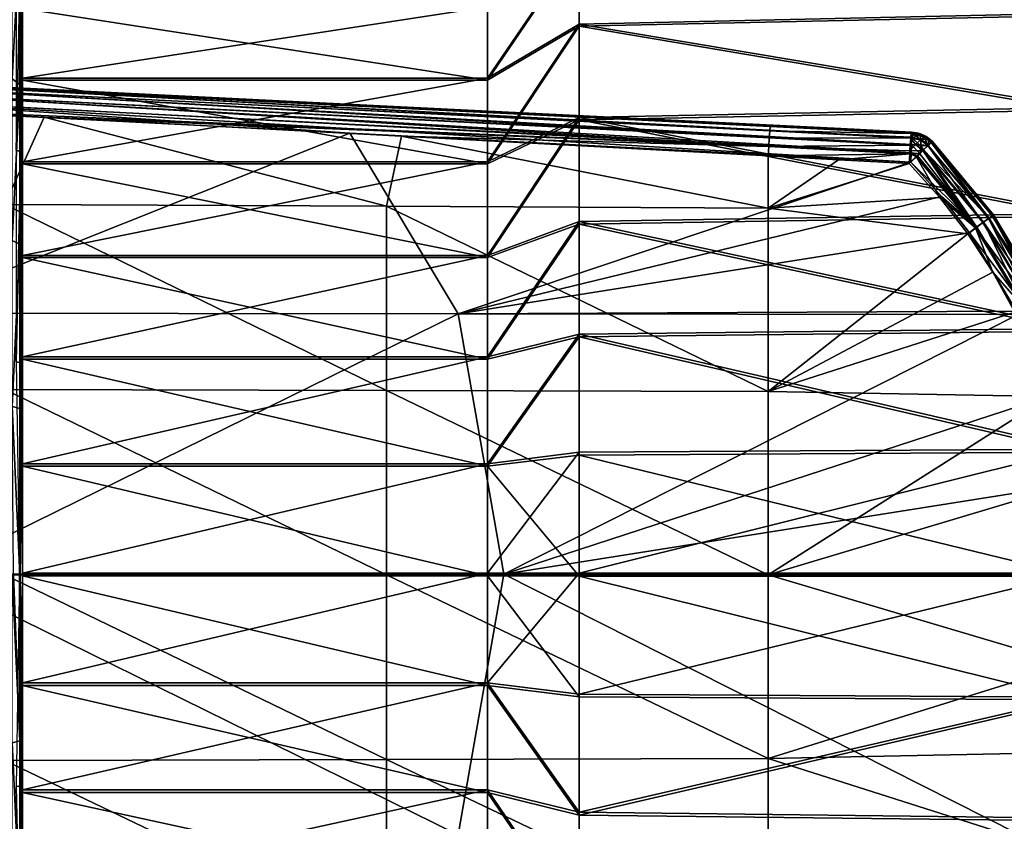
# Model space of a CAD drawing. Header units: metres. Extents: x -28 to 111, y -27 to 27.
# Tile 51 of 55: x 85 to 101, y -4 to 9. Entities that reach past the tile are written whole.
import ezdxf

# ---------------------------------------------------------------- set-up
doc = ezdxf.new("R2010")
doc.units = ezdxf.units.M
doc.layers.add('solid_13061041_XXX', color=7, linetype='CONTINUOUS')

msp = doc.modelspace()

# ---------------------------------------------------------------- linework, layer by layer
at = {"layer": 'solid_13061041_XXX'}
for points in [[(84.957375, 10.353909, -42.565998), (84.832489, 7.974832, -43.857094), (84.832489, 10.471134, -42.803883)], [(84.957375, 10.353909, -42.565998), (84.957375, 7.885816, -43.607281), (84.832489, 7.974832, -43.857094)], [(84.957375, 10.353909, -42.565998), (85, 10.228247, -42.305969), (85, 7.805877, -43.329185)], [(84.957375, 10.353909, -42.565998), (85, 7.805877, -43.329185), (84.957375, 7.885816, -43.607281)], [(84.974785, 10.160312, -20.061962), (84.900414, 10.204971, -19.854832), (84.900734, 6.830575, -19.25165)], [(84.974785, 10.160312, -20.061962), (84.900734, 6.830575, -19.25165), (84.974869, 6.800673, -19.461113)], [(84.974785, 10.160312, -20.061962), (84.974869, 6.800673, -19.461113), (85, 10.020823, -20.260292)], [(85, 7.957984, -39.687222), (85, 7.805877, -43.329185), (85, 10.228247, -42.305969)], [(85, 9.109409, -38.344105), (85, 7.957984, -39.687222), (85, 10.228247, -42.305969)], [(93.957039, 10.154808, -23.990112), (92.48204, 9.133854, -25.089529), (92.48204, 7.987177, -23.741945)], [(93.957039, 8.858662, -22.530125), (93.957039, 10.154808, -23.990112), (92.48204, 7.987177, -23.741945)], [(101.957039, 9.03196, -22.700785), (93.957039, 10.154808, -23.990112), (93.957039, 8.858662, -22.530125)], [(84.974869, 6.800673, -19.461113), (85, 6.768486, -19.681581), (85, 10.020823, -20.260292)], [(85, 9.133713, -25.089346), (85, 10.020823, -20.260292), (85, 6.768486, -19.681581)], [(93.957039, 10.126467, -39.447075), (92.48204, 7.957941, -39.68729), (92.48204, 9.109551, -38.343922)], [(93.957039, 10.126467, -39.447075), (93.957039, 8.824976, -40.902298), (92.48204, 7.957941, -39.68729)], [(93.957039, 10.126467, -39.447075), (101.957039, 8.998899, -40.732277), (93.957039, 8.824976, -40.902298)], [(92.48204, 9.133854, -25.089529), (85, 9.133713, -25.089346), (85, 7.98722, -23.742016)], [(92.48204, 7.987177, -23.741945), (92.48204, 9.133854, -25.089529), (85, 7.98722, -23.742016)], [(85, 7.98722, -23.742016), (85, 9.133713, -25.089346), (85, 6.768486, -19.681581)], [(92.48204, 9.109551, -38.343922), (92.48204, 7.957941, -39.68729), (85, 9.109409, -38.344105)], [(92.48204, 7.957941, -39.68729), (85, 7.957984, -39.687222), (85, 9.109409, -38.344105)], [(101.957039, 7.513213, -21.398851), (101.957039, 9.03196, -22.700785), (93.957039, 8.858662, -22.530125)], [(93.957039, 8.824976, -40.902298), (101.957039, 8.998899, -40.732277), (101.957039, 7.475388, -42.028629)], [(93.957039, 8.858662, -22.530125), (92.48204, 7.987177, -23.741945), (92.48204, 6.644051, -22.590542)], [(93.957039, 7.354984, -21.285265), (93.957039, 8.858662, -22.530125), (92.48204, 6.644051, -22.590542)], [(93.957039, 8.824976, -40.902298), (92.48204, 6.610601, -40.833759), (92.48204, 7.957941, -39.68729)], [(93.957039, 8.824976, -40.902298), (93.957039, 7.316743, -42.141636), (92.48204, 6.610601, -40.833759)], [(101.957039, 7.513213, -21.398851), (93.957039, 8.858662, -22.530125), (93.957039, 7.354984, -21.285265)], [(93.957039, 8.824976, -40.902298), (101.957039, 7.475388, -42.028629), (93.957039, 7.316743, -42.141636)], [(99.306877, 7.12111, 33.077976), (99.306877, 7.12111, 31.116249), (82.123589, 7.967823, 30.694773)], [(99.309509, 7.097255, 30.964417), (82.123589, 7.967823, 30.694773), (99.306877, 7.12111, 31.116249)], [(99.306877, 7.12111, 35.039684), (99.306877, 7.12111, 33.077976), (82.123589, 7.967823, 30.694773)], [(98.168747, 7.177192, 35.009029), (99.306877, 7.12111, 35.039684), (82.123589, 7.967823, 30.694773)], [(97.038612, 7.23288, 34.977516), (98.168747, 7.177192, 35.009029), (82.123589, 7.967823, 30.694773)], [(82.416862, 7.953372, 34.538399), (97.038612, 7.23288, 34.977516), (82.123589, 7.967823, 30.694773)], [(99.309509, 7.097255, 30.964417), (82.143517, 7.945687, 30.551552), (82.123589, 7.967823, 30.694773)], [(99.309555, 7.028321, 30.826771), (82.143723, 7.883894, 30.419769), (82.143517, 7.945687, 30.551552)], [(99.309509, 7.097255, 30.964417), (99.309555, 7.028321, 30.826771), (82.143517, 7.945687, 30.551552)], [(97.033066, 7.208817, 35.131454), (97.038612, 7.23288, 34.977516), (82.416862, 7.953372, 34.538399)], [(82.697571, 7.919156, 34.688938), (97.033066, 7.208817, 35.131454), (82.416862, 7.953372, 34.538399)], [(84.957375, 7.885816, -43.607281), (84.832489, 5.374753, -44.618023), (84.832489, 7.974832, -43.857094)], [(85, 6.644103, -22.59059), (85, 7.98722, -23.742016), (85, 6.768486, -19.681581)], [(92.48204, 7.987177, -23.741945), (85, 7.98722, -23.742016), (85, 6.644103, -22.59059)], [(92.48204, 6.644051, -22.590542), (92.48204, 7.987177, -23.741945), (85, 6.644103, -22.59059)], [(85, 7.957984, -39.687222), (85, 6.610653, -40.833714), (85, 7.805877, -43.329185)], [(92.48204, 6.610601, -40.833759), (85, 6.610653, -40.833714), (85, 7.957984, -39.687222)], [(92.48204, 7.957941, -39.68729), (92.48204, 6.610601, -40.833759), (85, 7.957984, -39.687222)], [(99.302139, 6.785011, 30.644308), (82.137375, 7.662699, 30.235445), (82.141617, 7.786823, 30.311338)], [(99.307022, 6.920844, 30.716587), (82.141617, 7.786823, 30.311338), (82.143723, 7.883894, 30.419769)], [(99.307022, 6.920844, 30.716587), (99.302139, 6.785011, 30.644308), (82.141617, 7.786823, 30.311338)], [(99.309555, 7.028321, 30.826771), (99.307022, 6.920844, 30.716587), (82.143723, 7.883894, 30.419769)], [(82.682404, 7.763198, 34.929161), (82.673973, 7.640454, 35.005768), (97.008286, 6.890499, 35.452187)], [(82.690498, 7.858776, 34.820507), (82.682404, 7.763198, 34.929161), (97.01712, 7.028879, 35.380917)], [(82.682404, 7.763198, 34.929161), (97.008286, 6.890499, 35.452187), (97.01712, 7.028879, 35.380917)], [(82.697571, 7.919156, 34.688938), (82.690498, 7.858776, 34.820507), (97.025658, 7.138539, 35.270424)], [(82.690498, 7.858776, 34.820507), (97.01712, 7.028879, 35.380917), (97.025658, 7.138539, 35.270424)], [(82.697571, 7.919156, 34.688938), (97.025658, 7.138539, 35.270424), (97.033066, 7.208817, 35.131454)], [(84.957375, 7.885816, -43.607281), (84.957375, 5.314709, -44.359711), (84.832489, 5.374753, -44.618023)], [(84.957375, 7.885816, -43.607281), (85, 7.805877, -43.329185), (85, 6.546101, -43.737972)], [(84.957375, 7.885816, -43.607281), (85, 6.546101, -43.737972), (85, 5.258796, -44.076145)], [(84.957375, 7.885816, -43.607281), (85, 5.258796, -44.076145), (84.957375, 5.314709, -44.359711)], [(85, 6.610653, -40.833714), (85, 6.546101, -43.737972), (85, 7.805877, -43.329185)], [(82.137375, 7.662699, 30.235445), (90.269279, 7.102105, 30.39572), (82.122108, 7.522512, 30.198294)], [(82.137375, 7.662699, 30.235445), (99.295372, 6.6337, 30.616789), (90.269279, 7.102105, 30.39572)], [(99.302139, 6.785011, 30.644308), (99.295372, 6.6337, 30.616789), (82.137375, 7.662699, 30.235445)], [(82.673973, 7.640454, 35.005768), (82.646118, 7.501921, 35.04327), (97.008286, 6.890499, 35.452187)], [(82.122108, 7.522512, 30.198294), (90.269279, 7.102105, 30.39572), (83.003151, 4.206179, 29.950104)], [(84.714592, 5.952684, 35.247154), (85.349197, 7.358419, 35.128231), (82.646118, 7.501921, 35.04327)], [(97.008286, 6.890499, 35.452187), (82.646118, 7.501921, 35.04327), (85.349197, 7.358419, 35.128231)], [(101.957039, 5.809256, -20.35034), (101.957039, 7.513213, -21.398851), (93.957039, 7.354984, -21.285265)], [(93.957039, 7.316743, -42.141636), (101.957039, 7.475388, -42.028629), (101.957039, 5.767597, -43.070889)], [(84.714592, 5.952684, 35.247154), (90.857323, 5.926603, 35.357853), (85.349197, 7.358419, 35.128231)], [(90.857323, 5.926603, 35.357853), (91.096817, 7.05233, 35.304619), (85.349197, 7.358419, 35.128231)], [(97.008286, 6.890499, 35.452187), (85.349197, 7.358419, 35.128231), (91.096817, 7.05233, 35.304619)], [(93.957039, 7.354984, -21.285265), (92.48204, 6.644051, -22.590542), (92.48204, 5.137083, -21.663267)], [(93.957039, 5.67888, -20.284536), (93.957039, 7.354984, -21.285265), (92.48204, 5.137083, -21.663267)], [(93.957039, 7.316743, -42.141636), (92.48204, 5.100243, -41.755505), (92.48204, 6.610601, -40.833759)], [(93.957039, 7.316743, -42.141636), (93.957039, 5.63698, -43.136211), (92.48204, 5.100243, -41.755505)], [(101.957039, 5.809256, -20.35034), (93.957039, 7.354984, -21.285265), (93.957039, 5.67888, -20.284536)], [(93.957039, 7.316743, -42.141636), (101.957039, 5.767597, -43.070889), (93.957039, 5.63698, -43.136211)], [(99.294388, 7.024075, 35.336269), (97.025658, 7.138539, 35.270424), (97.01712, 7.028879, 35.380917)], [(99.30143, 7.096394, 35.195618), (97.033066, 7.208817, 35.131454), (97.025658, 7.138539, 35.270424)], [(99.295792, 7.040944, 35.311836), (99.30143, 7.096394, 35.195618), (97.025658, 7.138539, 35.270424)], [(99.294388, 7.024075, 35.336269), (99.295792, 7.040944, 35.311836), (97.025658, 7.138539, 35.270424)], [(97.033066, 7.208817, 35.131454), (98.168747, 7.177192, 35.009029), (97.038612, 7.23288, 34.977516)], [(97.033066, 7.208817, 35.131454), (99.306877, 7.12111, 35.039684), (98.168747, 7.177192, 35.009029)], [(99.30143, 7.096394, 35.195618), (99.306877, 7.12111, 35.039684), (97.033066, 7.208817, 35.131454)], [(90.269279, 7.102105, 30.39572), (92.009415, 4.19478, 30.297224), (83.003151, 4.206179, 29.950104)], [(90.269279, 7.102105, 30.39572), (99.295372, 6.6337, 30.616789), (92.009415, 4.19478, 30.297224)], [(90.857323, 5.926603, 35.357853), (97, 5.898128, 35.482605), (91.096817, 7.05233, 35.304619)], [(91.096817, 7.05233, 35.304619), (97, 5.898128, 35.482605), (97, 6.736853, 35.477306)], [(97.008286, 6.890499, 35.452187), (91.096817, 7.05233, 35.304619), (97, 6.736853, 35.477306)], [(99.285515, 6.911389, 35.447212), (97.01712, 7.028879, 35.380917), (97.008286, 6.890499, 35.452187)], [(99.285515, 6.911389, 35.447212), (99.294388, 7.024075, 35.336269), (97.01712, 7.028879, 35.380917)], [(99.370308, 6.921656, 35.42992), (99.294388, 7.024075, 35.336269), (99.285515, 6.911389, 35.447212)], [(99.450211, 6.997952, 35.322952), (99.295792, 7.040944, 35.311836), (99.294388, 7.024075, 35.336269)], [(99.370308, 6.921656, 35.42992), (99.450211, 6.997952, 35.322952), (99.294388, 7.024075, 35.336269)], [(99.350029, 7.079544, 35.228901), (99.30143, 7.096394, 35.195618), (99.295792, 7.040944, 35.311836)], [(99.450211, 6.997952, 35.322952), (99.350029, 7.079544, 35.228901), (99.295792, 7.040944, 35.311836)], [(99.40152, 7.097343, 35.137444), (99.306877, 7.12111, 35.039684), (99.30143, 7.096394, 35.195618)], [(99.350029, 7.079544, 35.228901), (99.40152, 7.097343, 35.137444), (99.30143, 7.096394, 35.195618)], [(99.430115, 7.099358, 35.039684), (99.306877, 7.12111, 31.116249), (99.306877, 7.12111, 33.077976)], [(99.430115, 7.099358, 35.039684), (99.416, 7.1035, 31.116474), (99.306877, 7.12111, 31.116249)], [(99.309509, 7.097255, 30.964417), (99.306877, 7.12111, 31.116249), (99.416, 7.1035, 31.116474)], [(99.430115, 7.099358, 35.039684), (99.306877, 7.12111, 33.077976), (99.306877, 7.12111, 35.039684)], [(99.430115, 7.099358, 35.039684), (99.306877, 7.12111, 35.039684), (99.447205, 7.093727, 35.039684)], [(99.40152, 7.097343, 35.137444), (99.447205, 7.093727, 35.039684), (99.306877, 7.12111, 35.039684)], [(99.452606, 6.900319, 30.737837), (99.307022, 6.920844, 30.716587), (99.309555, 7.028321, 30.826771)], [(99.442383, 7.073137, 30.973011), (99.309509, 7.097255, 30.964417), (99.416, 7.1035, 31.116474)], [(99.442383, 7.073137, 30.973011), (99.309555, 7.028321, 30.826771), (99.309509, 7.097255, 30.964417)], [(99.442383, 7.073137, 30.973011), (99.455025, 7.003363, 30.843527), (99.309555, 7.028321, 30.826771)], [(99.455025, 7.003363, 30.843527), (99.452606, 6.900319, 30.737837), (99.309555, 7.028321, 30.826771)], [(99.514229, 7.038661, 35.189186), (99.40152, 7.097343, 35.137444), (99.350029, 7.079544, 35.228901)], [(99.450211, 6.997952, 35.322952), (99.514229, 7.038661, 35.189186), (99.350029, 7.079544, 35.228901)], [(99.370308, 6.921656, 35.42992), (99.56797, 6.903689, 35.337784), (99.450211, 6.997952, 35.322952)], [(99.40152, 7.097343, 35.137444), (99.556145, 7.040036, 35.039684), (99.447205, 7.093727, 35.039684)], [(99.514229, 7.038661, 35.189186), (99.556145, 7.040036, 35.039684), (99.40152, 7.097343, 35.137444)], [(99.528519, 7.056872, 31.116474), (99.416, 7.1035, 31.116474), (99.429214, 7.099634, 31.116474)], [(99.430115, 7.099358, 35.039684), (99.429214, 7.099634, 31.116474), (99.416, 7.1035, 31.116474)], [(99.442383, 7.073137, 30.973011), (99.416, 7.1035, 31.116474), (99.528519, 7.056872, 31.116474)], [(99.447205, 7.093727, 35.039684), (99.528519, 7.056872, 31.116474), (99.429214, 7.099634, 31.116474)], [(99.430115, 7.099358, 35.039684), (99.447205, 7.093727, 35.039684), (99.429214, 7.099634, 31.116474)], [(99.571304, 7.005261, 30.977362), (99.442383, 7.073137, 30.973011), (99.528519, 7.056872, 31.116474)], [(99.571304, 7.005261, 30.977362), (99.455025, 7.003363, 30.843527), (99.442383, 7.073137, 30.973011)], [(99.447205, 7.093727, 35.039684), (99.544144, 7.047649, 35.039684), (99.528519, 7.056872, 31.116474)], [(99.447205, 7.093727, 35.039684), (99.556145, 7.040036, 35.039684), (99.544144, 7.047649, 35.039684)], [(99.450211, 6.997952, 35.322952), (99.56797, 6.903689, 35.337784), (99.514229, 7.038661, 35.189186)], [(99.455025, 7.003363, 30.843527), (99.575653, 6.906643, 30.828825), (99.452606, 6.900319, 30.737837)], [(99.571304, 7.005261, 30.977362), (99.587105, 6.917709, 30.852915), (99.455025, 7.003363, 30.843527)], [(99.455025, 7.003363, 30.843527), (99.587105, 6.917709, 30.852915), (99.575653, 6.906643, 30.828825)], [(99.514229, 7.038661, 35.189186), (99.621613, 6.953819, 35.196373), (99.556145, 7.040036, 35.039684)], [(99.514229, 7.038661, 35.189186), (99.56797, 6.903689, 35.337784), (99.621613, 6.953819, 35.196373)], [(99.543167, 7.048247, 31.116474), (99.640793, 6.970228, 31.11647), (99.528519, 7.056872, 31.116474)], [(99.571304, 7.005261, 30.977362), (99.528519, 7.056872, 31.116474), (99.640793, 6.970228, 31.11647)], [(99.544144, 7.047649, 35.039684), (99.543167, 7.048247, 31.116474), (99.528519, 7.056872, 31.116474)], [(99.543167, 7.048247, 31.116474), (99.640793, 6.970228, 35.039677), (99.640793, 6.970228, 33.078075)], [(99.556145, 7.040036, 35.039684), (99.640793, 6.970228, 35.039677), (99.543167, 7.048247, 31.116474)], [(99.543167, 7.048247, 31.116474), (99.640793, 6.970228, 33.078075), (99.640793, 6.970228, 31.11647)], [(99.544144, 7.047649, 35.039684), (99.556145, 7.040036, 35.039684), (99.543167, 7.048247, 31.116474)], [(99.556145, 7.040036, 35.039684), (99.621613, 6.953819, 35.196373), (99.640793, 6.970228, 35.039677)], [(99.571304, 7.005261, 30.977362), (99.640793, 6.970228, 31.11647), (99.624367, 6.953927, 30.966139)], [(99.571304, 7.005261, 30.977362), (99.624367, 6.953927, 30.966139), (99.587105, 6.917709, 30.852915)], [(84.974869, 6.800673, -19.461113), (84.900734, 6.830575, -19.25165), (84.900887, 3.42155, -18.88776)], [(99.277138, 6.769949, 35.517181), (97.008286, 6.890499, 35.452187), (97, 6.736853, 35.477306)], [(99.279648, 6.817575, 35.499722), (99.285515, 6.911389, 35.447212), (97.008286, 6.890499, 35.452187)], [(99.277138, 6.769949, 35.517181), (99.279648, 6.817575, 35.499722), (97.008286, 6.890499, 35.452187)], [(99.382034, 6.725523, 35.518509), (99.279648, 6.817575, 35.499722), (99.277138, 6.769949, 35.517181)], [(99.370308, 6.921656, 35.42992), (99.285515, 6.911389, 35.447212), (99.279648, 6.817575, 35.499722)], [(99.370308, 6.921656, 35.42992), (99.279648, 6.817575, 35.499722), (99.485313, 6.824924, 35.448925)], [(99.382034, 6.725523, 35.518509), (99.485313, 6.824924, 35.448925), (99.279648, 6.817575, 35.499722)], [(99.307022, 6.920844, 30.716587), (99.437325, 6.771613, 30.665379), (99.302139, 6.785011, 30.644308)], [(99.452606, 6.900319, 30.737837), (99.437325, 6.771613, 30.665379), (99.307022, 6.920844, 30.716587)], [(99.370308, 6.921656, 35.42992), (99.485313, 6.824924, 35.448925), (99.56797, 6.903689, 35.337784)], [(99.382034, 6.725523, 35.518509), (100.337059, 5.581028, 35.523048), (99.485313, 6.824924, 35.448925)], [(99.452606, 6.900319, 30.737837), (99.499771, 6.832266, 30.718531), (99.437325, 6.771613, 30.665379)], [(99.437325, 6.771613, 30.665379), (99.499771, 6.832266, 30.718531), (100.356323, 5.59235, 30.650269)], [(99.452606, 6.900319, 30.737837), (99.575653, 6.906643, 30.828825), (99.499771, 6.832266, 30.718531)], [(99.485313, 6.824924, 35.448925), (100.453651, 5.664036, 35.453014), (99.56797, 6.903689, 35.337784)], [(100.337059, 5.581028, 35.523048), (100.453651, 5.664036, 35.453014), (99.485313, 6.824924, 35.448925)], [(99.575653, 6.906643, 30.828825), (100.552422, 5.732588, 30.833349), (99.499771, 6.832266, 30.718531)], [(99.499771, 6.832266, 30.718531), (100.466141, 5.670407, 30.723127), (100.356323, 5.59235, 30.650269)], [(100.552422, 5.732588, 30.833349), (100.466141, 5.670407, 30.723127), (99.499771, 6.832266, 30.718531)], [(99.56797, 6.903689, 35.337784), (100.546318, 5.730124, 35.341507), (99.621613, 6.953819, 35.196373)], [(100.453651, 5.664036, 35.453014), (100.546318, 5.730124, 35.341507), (99.56797, 6.903689, 35.337784)], [(99.624367, 6.953927, 30.966139), (100.552422, 5.732588, 30.833349), (99.575653, 6.906643, 30.828825)], [(99.587105, 6.917709, 30.852915), (99.624367, 6.953927, 30.966139), (99.575653, 6.906643, 30.828825)], [(99.621613, 6.953819, 35.196373), (100.605591, 5.772668, 35.19986), (99.640793, 6.970228, 35.039677)], [(100.546318, 5.730124, 35.341507), (100.605591, 5.772668, 35.19986), (99.621613, 6.953819, 35.196373)], [(99.624367, 6.953927, 30.966139), (99.640793, 6.970228, 31.11647), (100.626602, 5.785736, 31.12133)], [(99.624367, 6.953927, 30.966139), (100.626602, 5.785736, 31.12133), (100.607536, 5.772419, 30.970598)], [(99.624367, 6.953927, 30.966139), (100.607536, 5.772419, 30.970598), (100.552422, 5.732588, 30.833349)], [(99.640793, 6.970228, 33.078075), (99.640793, 6.970228, 35.039677), (100.625221, 5.787686, 35.044636)], [(100.605591, 5.772668, 35.19986), (100.625221, 5.787686, 35.044636), (99.640793, 6.970228, 35.039677)], [(99.640793, 6.970228, 31.11647), (99.640793, 6.970228, 33.078075), (100.625221, 5.787686, 35.044636)], [(100.626602, 5.785736, 31.12133), (99.640793, 6.970228, 31.11647), (100.625221, 5.787686, 35.044636)], [(84.974869, 6.800673, -19.461113), (84.900887, 3.42155, -18.88776), (84.974899, 3.406541, -19.098627)], [(84.974869, 6.800673, -19.461113), (85, 3.396532, -19.321503), (85, 6.626102, -19.661472)], [(84.974869, 6.800673, -19.461113), (84.974899, 3.406541, -19.098627), (85, 3.396532, -19.321503)], [(84.974869, 6.800673, -19.461113), (85, 6.626102, -19.661472), (85, 6.768486, -19.681581)], [(85, 6.644103, -22.59059), (85, 6.768486, -19.681581), (85, 6.626102, -19.661472)], [(99.277138, 6.769949, 35.517181), (97, 6.736853, 35.477306), (98.130058, 6.676461, 35.508831)], [(98.130058, 6.676461, 35.508831), (97, 6.736853, 35.477306), (97, 5.898128, 35.482605)], [(99.268745, 6.615691, 35.539467), (98.130058, 6.676461, 35.508831), (97, 5.898128, 35.482605)], [(99.277138, 6.769949, 35.517181), (98.130058, 6.676461, 35.508831), (99.268745, 6.615691, 35.539467)], [(99.382034, 6.725523, 35.518509), (99.277138, 6.769949, 35.517181), (99.268745, 6.615691, 35.539467)], [(99.382034, 6.725523, 35.518509), (99.268745, 6.615691, 35.539467), (99.762253, 6.068099, 35.544357)], [(99.302139, 6.785011, 30.644308), (99.402992, 6.738594, 30.645554), (99.295372, 6.6337, 30.616789)], [(99.402992, 6.738594, 30.645554), (100.356323, 5.59235, 30.650269), (99.295372, 6.6337, 30.616789)], [(99.302139, 6.785011, 30.644308), (99.437325, 6.771613, 30.665379), (99.402992, 6.738594, 30.645554)], [(99.382034, 6.725523, 35.518509), (99.762253, 6.068099, 35.544357), (100.337059, 5.581028, 35.523048)], [(99.437325, 6.771613, 30.665379), (100.356323, 5.59235, 30.650269), (99.402992, 6.738594, 30.645554)], [(85, 5.137058, -21.663258), (85, 6.644103, -22.59059), (85, 6.626102, -19.661472)], [(92.48204, 6.644051, -22.590542), (85, 6.644103, -22.59059), (85, 5.137058, -21.663258)], [(92.48204, 5.137083, -21.663267), (92.48204, 6.644051, -22.590542), (85, 5.137058, -21.663258)], [(85, 5.137058, -21.663258), (85, 6.626102, -19.661472), (85, 3.396532, -19.321503)], [(85, 6.610653, -40.833714), (85, 5.100218, -41.755512), (85, 6.546101, -43.737972)], [(92.48204, 5.100243, -41.755505), (85, 5.100218, -41.755512), (85, 6.610653, -40.833714)], [(92.48204, 6.610601, -40.833759), (92.48204, 5.100243, -41.755505), (85, 6.610653, -40.833714)], [(85, 5.100218, -41.755512), (85, 5.258796, -44.076145), (85, 6.546101, -43.737972)], [(99.295372, 6.6337, 30.616789), (99.788887, 6.084256, 30.618429), (92.009415, 4.19478, 30.297224)], [(99.762253, 6.068099, 35.544357), (99.268745, 6.615691, 35.539467), (97, 5.898128, 35.482605)], [(100.356323, 5.59235, 30.650269), (99.788887, 6.084256, 30.618429), (99.295372, 6.6337, 30.616789)], [(99.788887, 6.084256, 30.618429), (100.237732, 5.499686, 30.621656), (92.009415, 4.19478, 30.297224)], [(100.212379, 5.484142, 35.544487), (99.762253, 6.068099, 35.544357), (97, 5.898128, 35.482605)], [(100.337059, 5.581028, 35.523048), (99.762253, 6.068099, 35.544357), (100.212379, 5.484142, 35.544487)], [(100.356323, 5.59235, 30.650269), (100.237732, 5.499686, 30.621656), (99.788887, 6.084256, 30.618429)], [(84.714302, 2.978271, 35.437508), (90.857155, 2.962869, 35.464901), (84.714592, 5.952684, 35.247154)], [(90.857155, 2.962869, 35.464901), (90.857323, 5.926603, 35.357853), (84.714592, 5.952684, 35.247154)], [(90.857155, 2.962869, 35.464901), (97, 2.946127, 35.495659), (90.857323, 5.926603, 35.357853)], [(90.857323, 5.926603, 35.357853), (97, 2.946127, 35.495659), (97, 5.898128, 35.482605)], [(100.212379, 5.484142, 35.544487), (97, 5.898128, 35.482605), (97, 2.946127, 35.495659)], [(101.957039, 3.962236, -19.581287), (101.957039, 5.809256, -20.35034), (93.957039, 5.67888, -20.284536)], [(93.957039, 5.63698, -43.136211), (101.957039, 5.767597, -43.070889), (101.957039, 3.917769, -43.83316)], [(100.453651, 5.664036, 35.453014), (101.232643, 4.369853, 35.44091), (100.546318, 5.730124, 35.341507)], [(100.552422, 5.732588, 30.833349), (101.337784, 4.422913, 30.843966), (100.466141, 5.670407, 30.723127)], [(100.546318, 5.730124, 35.341507), (101.39695, 4.454683, 35.18639), (100.605591, 5.772668, 35.19986)], [(100.546318, 5.730124, 35.341507), (101.33326, 4.421268, 35.328571), (101.39695, 4.454683, 35.18639)], [(101.232643, 4.369853, 35.44091), (101.33326, 4.421268, 35.328571), (100.546318, 5.730124, 35.341507)], [(100.607536, 5.772419, 30.970598), (101.337784, 4.422913, 30.843966), (100.552422, 5.732588, 30.833349)], [(100.605591, 5.772668, 35.19986), (101.39695, 4.454683, 35.18639), (100.625221, 5.787686, 35.044636)], [(100.607536, 5.772419, 30.970598), (100.626602, 5.785736, 31.12133), (101.397972, 4.453988, 30.981344)], [(100.607536, 5.772419, 30.970598), (101.397972, 4.453988, 30.981344), (101.337784, 4.422913, 30.843966)], [(100.626602, 5.785736, 31.12133), (100.625221, 5.787686, 35.044636), (101.417603, 4.466064, 35.034752)], [(101.39695, 4.454683, 35.18639), (101.417603, 4.466064, 35.034752), (100.625221, 5.787686, 35.044636)], [(101.418816, 4.463641, 31.131121), (100.626602, 5.785736, 31.12133), (101.417603, 4.466064, 35.034752)], [(101.397972, 4.453988, 30.981344), (100.626602, 5.785736, 31.12133), (101.418816, 4.463641, 31.131121)], [(93.957039, 5.67888, -20.284536), (92.48204, 5.137083, -21.663267), (92.48204, 3.503866, -20.983259)], [(93.957039, 3.86947, -19.55135), (93.957039, 5.67888, -20.284536), (92.48204, 3.503866, -20.983259)], [(93.957039, 5.63698, -43.136211), (92.48204, 3.464544, -42.42952), (92.48204, 5.100243, -41.755505)], [(93.957039, 5.63698, -43.136211), (93.957039, 3.824893, -43.862759), (92.48204, 3.464544, -42.42952)], [(101.957039, 3.962236, -19.581287), (93.957039, 5.67888, -20.284536), (93.957039, 3.86947, -19.55135)], [(93.957039, 5.63698, -43.136211), (101.957039, 3.917769, -43.83316), (93.957039, 3.824893, -43.862759)], [(100.337059, 5.581028, 35.523048), (100.212379, 5.484142, 35.544487), (100.615921, 4.867956, 35.540829)], [(100.356323, 5.59235, 30.650269), (101.122993, 4.314225, 30.660414), (100.237732, 5.499686, 30.621656)], [(100.337059, 5.581028, 35.523048), (101.232643, 4.369853, 35.44091), (100.453651, 5.664036, 35.453014)], [(100.337059, 5.581028, 35.523048), (100.615921, 4.867956, 35.540829), (101.105408, 4.305465, 35.511997)], [(100.337059, 5.581028, 35.523048), (101.105408, 4.305465, 35.511997), (101.232643, 4.369853, 35.44091)], [(100.466141, 5.670407, 30.723127), (101.122993, 4.314225, 30.660414), (100.356323, 5.59235, 30.650269)], [(100.466141, 5.670407, 30.723127), (101.243271, 4.374606, 30.733536), (101.122993, 4.314225, 30.660414)], [(101.337784, 4.422913, 30.843966), (101.243271, 4.374606, 30.733536), (100.466141, 5.670407, 30.723127)], [(100.237732, 5.499686, 30.621656), (100.993149, 4.237904, 30.63155), (92.009415, 4.19478, 30.297224)], [(100.615921, 4.867956, 35.540829), (100.212379, 5.484142, 35.544487), (97, 2.946127, 35.495659)], [(101.122993, 4.314225, 30.660414), (100.993149, 4.237904, 30.63155), (100.237732, 5.499686, 30.621656)], [(84.957375, 5.314709, -44.359711), (84.832489, 2.705281, -45.079926), (84.832489, 5.374753, -44.618023)], [(84.957375, 5.314709, -44.359711), (84.957375, 2.67489, -44.816479), (84.832489, 2.705281, -45.079926)], [(84.957375, 5.314709, -44.359711), (85, 5.258796, -44.076145), (85, 3.951723, -44.3409)], [(84.957375, 5.314709, -44.359711), (85, 3.951723, -44.3409), (84.957375, 2.67489, -44.816479)], [(85, 5.100218, -41.755512), (85, 3.951723, -44.3409), (85, 5.258796, -44.076145)], [(92.48204, 5.137083, -21.663267), (85, 5.137058, -21.663258), (85, 3.503749, -20.983238)], [(92.48204, 3.503866, -20.983259), (92.48204, 5.137083, -21.663267), (85, 3.503749, -20.983238)], [(85, 3.503749, -20.983238), (85, 5.137058, -21.663258), (85, 3.396532, -19.321503)], [(92.48204, 5.100243, -41.755505), (92.48204, 3.464544, -42.42952), (85, 5.100218, -41.755512)], [(85, 5.100218, -41.755512), (85, 3.464426, -42.429539), (85, 3.951723, -44.3409)], [(92.48204, 3.464544, -42.42952), (85, 3.464426, -42.429539), (85, 5.100218, -41.755512)], [(100.970047, 4.223888, 35.5345), (100.615921, 4.867956, 35.540829), (97, 2.946127, 35.495659)], [(101.105408, 4.305465, 35.511997), (100.615921, 4.867956, 35.540829), (100.970047, 4.223888, 35.5345)], [(83.495842, 0.0042, 29.847221), (83.003151, 4.206179, 29.950104), (92.009415, 4.19478, 30.297224)], [(83.495842, 0.0042, 29.847221), (92.009415, 4.19478, 30.297224), (92.743752, 0.004187, 30.251064)], [(100.993149, 4.237904, 30.63155), (101.020378, 4.182821, 30.632023), (92.009415, 4.19478, 30.297224)], [(92.743752, 0.004187, 30.251064), (92.009415, 4.19478, 30.297224), (101.020378, 4.182821, 30.632023)], [(101.54454, 2.878724, 30.642906), (92.743752, 0.004187, 30.251064), (101.020378, 4.182821, 30.632023)], [(101.522469, 2.867927, 35.518478), (100.970047, 4.223888, 35.5345), (97, 2.946127, 35.495659)], [(101.957039, 2.01744, -19.110636), (101.957039, 3.962236, -19.581287), (93.957039, 3.86947, -19.55135)], [(84.957375, 2.67489, -44.816479), (85, 3.951723, -44.3409), (85, 2.634765, -44.530266)], [(85, 3.464426, -42.429539), (85, 2.634765, -44.530266), (85, 3.951723, -44.3409)], [(93.957039, 3.86947, -19.55135), (92.48204, 3.503866, -20.983259), (92.48204, 1.784203, -20.567064)], [(93.957039, 1.969599, -19.103048), (93.957039, 3.86947, -19.55135), (92.48204, 1.784203, -20.567064)], [(93.957039, 3.824893, -43.862759), (92.48204, 1.743366, -42.839401), (92.48204, 3.464544, -42.42952)], [(93.957039, 3.824893, -43.862759), (93.957039, 1.923392, -44.304089), (92.48204, 1.743366, -42.839401)], [(93.957039, 3.824893, -43.862759), (101.957039, 3.917769, -43.83316), (101.957039, 1.97126, -44.296677)], [(101.957039, 2.01744, -19.110636), (93.957039, 3.86947, -19.55135), (93.957039, 1.969599, -19.103048)], [(93.957039, 3.824893, -43.862759), (101.957039, 1.97126, -44.296677), (93.957039, 1.923392, -44.304089)], [(92.48204, 3.503866, -20.983259), (85, 3.503749, -20.983238), (85, 1.784335, -20.567101)], [(92.48204, 1.784203, -20.567064), (92.48204, 3.503866, -20.983259), (85, 1.784335, -20.567101)], [(85, 3.503749, -20.983238), (85, 3.396532, -19.321503), (85, 3.211347, -19.308727)], [(85, 1.784335, -20.567101), (85, 3.503749, -20.983238), (85, 3.211347, -19.308727)], [(84.974899, 3.406541, -19.098627), (84.900887, 3.42155, -18.88776), (84.950386, -0.000599, -18.888922)], [(84.974899, 3.406541, -19.098627), (84.950386, -0.000599, -18.888922), (85, 0, -19.023977)], [(84.974899, 3.406541, -19.098627), (85, 0, -19.023977), (85, 1.602141, -19.094772)], [(84.974899, 3.406541, -19.098627), (85, 1.602141, -19.094772), (85, 3.211347, -19.308727)], [(84.974899, 3.406541, -19.098627), (85, 3.211347, -19.308727), (85, 3.396532, -19.321503)], [(92.48204, 3.464544, -42.42952), (92.48204, 1.743366, -42.839401), (85, 3.464426, -42.429539)], [(85, 3.464426, -42.429539), (85, 1.743498, -42.839367), (85, 2.634765, -44.530266)], [(92.48204, 1.743366, -42.839401), (85, 1.743498, -42.839367), (85, 3.464426, -42.429539)], [(85, 1.784335, -20.567101), (85, 3.211347, -19.308727), (85, 1.602141, -19.094772)], [(84.714287, -0.005965, 35.500355), (90.85714, -0.005933, 35.500214), (84.714302, 2.978271, 35.437508)], [(90.85714, -0.005933, 35.500214), (90.857155, 2.962869, 35.464901), (84.714302, 2.978271, 35.437508)], [(90.85714, -0.005933, 35.500214), (97, -0.005898, 35.5), (90.857155, 2.962869, 35.464901)], [(90.857155, 2.962869, 35.464901), (97, -0.005898, 35.5), (97, 2.946127, 35.495659)], [(101.54454, 2.878724, 30.642906), (101.879761, 1.454911, 30.651756), (92.743752, 0.004187, 30.251064)], [(101.522469, 2.867927, 35.518478), (97, 2.946127, 35.495659), (97, -0.005898, 35.5)], [(101.857864, 1.449629, 35.504963), (101.522469, 2.867927, 35.518478), (97, -0.005898, 35.5)], [(84.957375, 0, -44.970425), (84.853882, 0, -45.202049), (84.832489, 2.705281, -45.079926)], [(84.957375, 2.67489, -44.816479), (84.957375, 0, -44.970425), (84.832489, 2.705281, -45.079926)], [(84.957375, 2.67489, -44.816479), (85, 2.634765, -44.530266), (85, 0, -44.681587)], [(84.962776, 0, -44.951878), (84.957375, 2.67489, -44.816479), (85, 0, -44.681587)], [(84.962776, 0, -44.951878), (84.957375, 0, -44.970425), (84.957375, 2.67489, -44.816479)], [(85, 1.743498, -42.839367), (85, 0, -44.681587), (85, 2.634765, -44.530266)], [(93.957039, 1.969599, -19.103048), (92.48204, 1.784203, -20.567064), (92.48204, 0.020673, -20.425018)], [(93.957039, 0.023378, -18.950022), (93.957039, 1.969599, -19.103048), (92.48204, 0.020673, -20.425018)], [(93.957039, 1.923392, -44.304089), (93.957039, -0.023378, -44.449978), (92.48204, 1.743366, -42.839401)], [(101.957039, 2.01744, -19.110636), (93.957039, 1.969599, -19.103048), (93.957039, 0.023378, -18.950022)], [(101.957039, 0.023378, -18.950039), (101.957039, 2.01744, -19.110636), (93.957039, 0.023378, -18.950022)], [(93.957039, 1.923392, -44.304089), (101.957039, 1.97126, -44.296677), (101.957039, -0.023378, -44.449963)], [(93.957039, 1.923392, -44.304089), (101.957039, -0.023378, -44.449963), (93.957039, -0.023378, -44.449978)], [(85, 0.020673, -20.425018), (85, 1.784335, -20.567101), (85, 1.602141, -19.094772)], [(92.48204, 1.784203, -20.567064), (85, 1.784335, -20.567101), (85, 0.020673, -20.425018)], [(92.48204, 0.020673, -20.425018), (92.48204, 1.784203, -20.567064), (85, 0.020673, -20.425018)], [(85, 1.743498, -42.839367), (85, -0.020673, -42.974979), (85, 0, -44.681587)], [(92.48204, -0.020673, -42.974979), (85, -0.020673, -42.974979), (85, 1.743498, -42.839367)], [(92.48204, 1.743366, -42.839401), (92.48204, -0.020673, -42.974979), (85, 1.743498, -42.839367)], [(93.957039, -0.023378, -44.449978), (92.48204, -0.020673, -42.974979), (92.48204, 1.743366, -42.839401)], [(85, 0.020673, -20.425018), (85, 1.602141, -19.094772), (85, 0, -19.023977)], [(101.879761, 1.454911, 30.651756), (101.992119, 0.004185, 30.655075), (92.743752, 0.004187, 30.251064)], [(101.970314, 0.000278, 35.499798), (101.857864, 1.449629, 35.504963), (97, -0.005898, 35.5)], [(83.495842, 0.0042, 29.847221), (92.011711, -4.186411, 30.296999), (83.004692, -4.197793, 29.949669)], [(83.495842, 0.0042, 29.847221), (92.743752, 0.004187, 30.251064), (92.011711, -4.186411, 30.296999)], [(84.962776, 0, -44.951878), (85, 0, -44.681587), (85, -2.634784, -44.530266)], [(85, 0.020673, -20.425018), (85, 0, -19.023977), (85, -1.602458, -19.094807)], [(85, -1.743498, -20.560631), (85, 0.020673, -20.425018), (85, -1.602458, -19.094807)], [(92.48204, 0.020673, -20.425018), (85, 0.020673, -20.425018), (85, -1.743498, -20.560631)], [(92.48204, -1.743366, -20.560596), (92.48204, 0.020673, -20.425018), (85, -1.743498, -20.560631)], [(85, -1.784335, -42.832901), (85, -2.634784, -44.530266), (85, 0, -44.681587)], [(85, -0.020673, -42.974979), (85, -1.784335, -42.832901), (85, 0, -44.681587)], [(92.743752, 0.004187, 30.251064), (101.024292, -4.17483, 30.632092), (92.011711, -4.186411, 30.296999)], [(93.957039, 0.023378, -18.950022), (92.48204, 0.020673, -20.425018), (92.48204, -1.743366, -20.560596)], [(93.957039, -1.923392, -19.095911), (93.957039, 0.023378, -18.950022), (92.48204, -1.743366, -20.560596)], [(92.743752, 0.004187, 30.251064), (101.992119, 0.004185, 30.655075), (101.024292, -4.17483, 30.632092)], [(101.957039, 0.023378, -18.950039), (93.957039, 0.023378, -18.950022), (93.957039, -1.923392, -19.095911)], [(101.957039, -1.97126, -19.103321), (101.957039, 0.023378, -18.950039), (93.957039, -1.923392, -19.095911)], [(101.857979, -1.448897, 35.504959), (101.970314, 0.000278, 35.499798), (97, -0.005898, 35.5)], [(90.857155, -2.974727, 35.464615), (90.85714, -0.005933, 35.500214), (84.714287, -0.005965, 35.500355)], [(84.71431, -2.990184, 35.437004), (90.857155, -2.974727, 35.464615), (84.714287, -0.005965, 35.500355)], [(84.957375, -2.674887, -44.816479), (84.832489, 0, -45.235622), (84.853882, 0, -45.202049)], [(84.957375, -2.674887, -44.816479), (84.832489, -2.705279, -45.079926), (84.832489, 0, -45.235622)], [(84.957375, -2.674887, -44.816479), (84.853882, 0, -45.202049), (84.957375, 0, -44.970425)], [(84.900887, -3.412279, -18.887102), (84.974899, -3.397311, -19.097971), (84.950386, -0.000599, -18.888922)], [(84.974899, -3.397311, -19.097971), (85, 0, -19.023977), (84.950386, -0.000599, -18.888922)], [(84.962776, 0, -44.951878), (85, -2.634784, -44.530266), (84.957375, 0, -44.970425)], [(84.957375, -2.674887, -44.816479), (84.957375, 0, -44.970425), (85, -2.634784, -44.530266)], [(84.974899, -3.397311, -19.097971), (85, -1.602458, -19.094807), (85, 0, -19.023977)], [(92.48204, -1.784203, -42.832935), (85, -1.784335, -42.832901), (85, -0.020673, -42.974979)], [(92.48204, -0.020673, -42.974979), (92.48204, -1.784203, -42.832935), (85, -0.020673, -42.974979)], [(90.85714, -0.005933, 35.500214), (97, -2.957924, 35.495625), (97, -0.005898, 35.5)], [(90.857155, -2.974727, 35.464615), (97, -2.957924, 35.495625), (90.85714, -0.005933, 35.500214)], [(93.957039, -1.969599, -44.296951), (92.48204, -1.784203, -42.832935), (92.48204, -0.020673, -42.974979)], [(93.957039, -0.023378, -44.449978), (93.957039, -1.969599, -44.296951), (92.48204, -0.020673, -42.974979)], [(93.957039, -0.023378, -44.449978), (101.957039, -0.023378, -44.449963), (101.957039, -2.01744, -44.289364)], [(93.957039, -0.023378, -44.449978), (101.957039, -2.01744, -44.289364), (93.957039, -1.969599, -44.296951)], [(101.857979, -1.448897, 35.504959), (97, -0.005898, 35.5), (97, -2.957924, 35.495625)], [(101.522827, -2.866804, 35.518463), (101.857979, -1.448897, 35.504959), (97, -2.957924, 35.495625)], [(84.974899, -3.397311, -19.097971), (85, -3.387365, -19.320852), (85, -1.602458, -19.094807)], [(85, -1.602458, -19.094807), (85, -3.387365, -19.320852), (85, -3.211336, -19.308725)], [(85, -1.743498, -20.560631), (85, -1.602458, -19.094807), (85, -3.211336, -19.308725)], [(92.48204, -1.743366, -20.560596), (85, -1.743498, -20.560631), (85, -3.464426, -20.970463)], [(92.48204, -3.464544, -20.970482), (92.48204, -1.743366, -20.560596), (85, -3.464426, -20.970463)], [(85, -1.743498, -20.560631), (85, -3.211336, -19.308725), (85, -3.387365, -19.320852)], [(85, -3.464426, -20.970463), (85, -1.743498, -20.560631), (85, -3.387365, -19.320852)], [(92.48204, -1.784203, -42.832935), (92.48204, -3.503866, -42.41674), (85, -1.784335, -42.832901)], [(85, -1.784335, -42.832901), (85, -3.503749, -42.416759), (85, -2.634784, -44.530266)], [(92.48204, -3.503866, -42.41674), (85, -3.503749, -42.416759), (85, -1.784335, -42.832901)], [(93.957039, -3.824893, -19.537241), (92.48204, -1.743366, -20.560596), (92.48204, -3.464544, -20.970482)], [(93.957039, -3.824893, -19.537241), (93.957039, -1.923392, -19.095911), (92.48204, -1.743366, -20.560596)], [(93.957039, -3.86947, -43.848652), (92.48204, -3.503866, -42.41674), (92.48204, -1.784203, -42.832935)], [(93.957039, -1.969599, -44.296951), (93.957039, -3.86947, -43.848652), (92.48204, -1.784203, -42.832935)], [(101.957039, -1.97126, -19.103321), (93.957039, -1.923392, -19.095911), (93.957039, -3.824893, -19.537241)], [(93.957039, -1.969599, -44.296951), (101.957039, -2.01744, -44.289364), (93.957039, -3.86947, -43.848652)], [(101.957039, -3.917769, -19.566839), (101.957039, -1.97126, -19.103321), (93.957039, -3.824893, -19.537241)], [(93.957039, -3.86947, -43.848652), (101.957039, -2.01744, -44.289364), (101.957039, -3.962236, -43.81871)], [(84.957375, -2.674887, -44.816479), (84.957375, -5.314707, -44.359715), (84.832489, -2.705279, -45.079926)], [(84.957375, -2.674887, -44.816479), (85, -2.634784, -44.530266), (85, -3.951742, -44.340897)], [(84.957375, -2.674887, -44.816479), (85, -3.951742, -44.340897), (84.957375, -5.314707, -44.359715)], [(85, -3.503749, -42.416759), (85, -3.951742, -44.340897), (85, -2.634784, -44.530266)], [(84.957375, -5.314707, -44.359715), (84.832489, -5.374752, -44.618023), (84.832489, -2.705279, -45.079926)], [(84.71431, -2.990184, 35.437004), (90.85733, -5.938427, 35.357281), (90.857155, -2.974727, 35.464615)], [(84.71431, -2.990184, 35.437004), (84.714592, -5.964533, 35.246136), (90.85733, -5.938427, 35.357281)], [(90.857155, -2.974727, 35.464615), (97, -5.909924, 35.482536), (97, -2.957924, 35.495625)], [(90.857155, -2.974727, 35.464615), (90.85733, -5.938427, 35.357281), (97, -5.909924, 35.482536)], [(100.970764, -4.222442, 35.534485), (101.522827, -2.866804, 35.518463), (97, -2.957924, 35.495625)], [(100.970764, -4.222442, 35.534485), (97, -2.957924, 35.495625), (97, -5.909924, 35.482536)], [(84.974869, -6.791271, -19.459772), (84.900887, -3.412279, -18.887102), (84.900734, -6.821131, -19.250303)], [(84.974869, -6.791271, -19.459772), (84.974899, -3.397311, -19.097971), (84.900887, -3.412279, -18.887102)], [(84.974869, -6.791271, -19.459772), (85, -6.759132, -19.680246), (84.974899, -3.397311, -19.097971)], [(84.974899, -3.397311, -19.097971), (85, -6.759132, -19.680246), (85, -3.387365, -19.320852)], [(85, -3.387365, -19.320852), (85, -6.759132, -19.680246), (85, -6.626099, -19.661472)], [(85, -3.464426, -20.970463), (85, -3.387365, -19.320852), (85, -6.626099, -19.661472)], [(85, -5.100218, -21.644487), (85, -3.464426, -20.970463), (85, -6.626099, -19.661472)], [(92.48204, -3.464544, -20.970482), (85, -3.464426, -20.970463), (85, -5.100218, -21.644487)], [(92.48204, -5.100243, -21.644497), (92.48204, -3.464544, -20.970482), (85, -5.100218, -21.644487)], [(93.957039, -5.63698, -20.263788), (92.48204, -3.464544, -20.970482), (92.48204, -5.100243, -21.644497)], [(93.957039, -5.63698, -20.263788), (93.957039, -3.824893, -19.537241), (92.48204, -3.464544, -20.970482)], [(85, -3.503749, -42.416759), (85, -5.137058, -41.736744), (85, -3.951742, -44.340897)], [(92.48204, -5.137083, -41.736732), (85, -5.137058, -41.736744), (85, -3.503749, -42.416759)], [(92.48204, -3.503866, -42.41674), (92.48204, -5.137083, -41.736732), (85, -3.503749, -42.416759)], [(93.957039, -5.67888, -43.115463), (92.48204, -5.137083, -41.736732), (92.48204, -3.503866, -42.41674)], [(93.957039, -3.86947, -43.848652), (93.957039, -5.67888, -43.115463), (92.48204, -3.503866, -42.41674)], [(84.957375, -5.314707, -44.359715), (85, -3.951742, -44.340897), (85, -5.258815, -44.076141)], [(85, -5.137058, -41.736744), (85, -5.258815, -44.076141), (85, -3.951742, -44.340897)], [(101.957039, -3.917769, -19.566839), (93.957039, -3.824893, -19.537241), (93.957039, -5.63698, -20.263788)], [(93.957039, -3.86947, -43.848652), (101.957039, -3.962236, -43.81871), (93.957039, -5.67888, -43.115463)], [(101.957039, -5.767597, -20.329113), (101.957039, -3.917769, -19.566839), (93.957039, -5.63698, -20.263788)], [(93.957039, -5.67888, -43.115463), (101.957039, -3.962236, -43.81871), (101.957039, -5.809256, -43.04966)]]:
    msp.add_3dface(points, dxfattribs=at)

doc.saveas('drawing.dxf')
